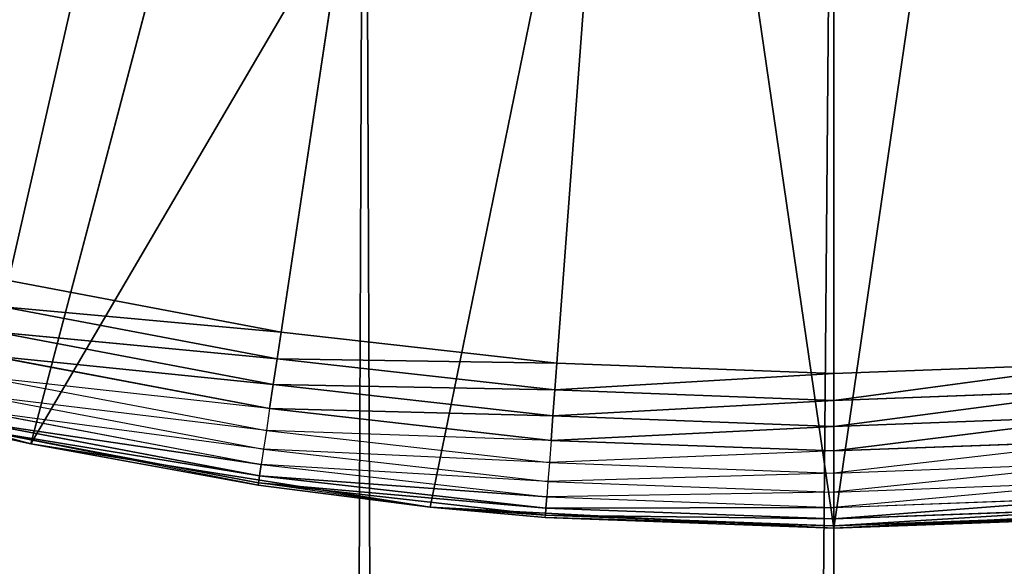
# Model space of a CAD drawing. Extents: x 0.1 to 17.7, y 0.1 to 17.7.
# Tile 182 of 256: x 1.4914 to 1.6188, y 15.6772 to 15.7479. Entities that reach past the tile are written whole.
import ezdxf

# ---------------------------------------------------------------- set-up
doc = ezdxf.new("R2010")
doc.units = 0
doc.header["$LTSCALE"] = 2.54
doc.layers.get('0').update_dxf_attribs({"color": 13, "linetype": 'CONTINUOUS'})

# ---------------------------------------------------------------- blocks, each defined once
blk = doc.blocks.new('KOSZ_NA__MIECI_Z_POKRYWK__')
at = {"color": 0}
for p, q in [((1.48995, 15.71416, 10.3), (1.59676, 16.18213, 10.3)), ((1.48995, 15.71416, 10.3), (1.59676, 16.18213, 10.3)), ((1.52522, 15.70749, 10.3), (1.59676, 16.18213, 10.3)), ((1.52522, 15.70749, 10.3), (1.59676, 16.18213, 10.3)), ((1.59676, 16.18213, 10.3), (1.56089, 15.70347, 10.3)), ((1.59676, 16.18213, 10.3), (1.56089, 15.70347, 10.3)), ((1.59676, 15.70213, 10.3), (1.59676, 16.18213, 10.3)), ((1.59676, 15.70213, 10.3), (1.59676, 16.18213, 10.3)), ((1.53599, 15.83745, 10.6), (1.47706, 2.01102, 10.6)), ((1.53599, 15.83745, 10.6), (1.47706, 2.01102, 10.6)), ((1.49281, 15.69306, 10.5), (1.53118, 15.83833, 10.5)), ((1.49281, 15.69306, 10.5), (1.53118, 15.83833, 10.5)), ((1.59676, 2.03213, 10.5), (1.53599, 15.83745, 10.5)), ((1.59676, 2.03213, 10.5), (1.53599, 15.83745, 10.5)), ((1.59676, 15.83213, 10.6), (1.47706, 2.01102, 10.6)), ((1.59676, 15.83213, 10.6), (1.47706, 2.01102, 10.6)), ((1.49281, 15.69306, 10.5), (1.57479, 15.83282, 10.5)), ((1.49281, 15.69306, 10.5), (1.57479, 15.83282, 10.5)), ((1.5445, 15.68487, 10.5), (1.57479, 15.83282, 10.5)), ((1.5445, 15.68487, 10.5), (1.57479, 15.83282, 10.5)), ((1.57479, 15.83282, 10.5), (1.59676, 15.68213, 10.5)), ((1.57479, 15.83282, 10.5), (1.59676, 15.68213, 10.5)), ((1.59676, 15.68213, 10.5), (1.61874, 15.83282, 10.5)), ((1.59676, 15.68213, 10.5), (1.61874, 15.83282, 10.5)), ((1.59676, 15.83213, 10.5), (1.59676, 2.03213, 10.5)), ((1.59676, 15.83213, 10.5), (1.59676, 2.03213, 10.5)), ((1.52522, 15.70749, 10.3), (1.48995, 15.71416, 10.3)), ((1.52522, 15.70749, 10.3), (1.48995, 15.71416, 10.3)), ((1.48918, 15.71078, 10.3003), (1.52471, 15.70406, 10.3003)), ((1.52522, 15.70749, 10.3), (1.48918, 15.71078, 10.3003)), ((1.52522, 15.70749, 10.3), (1.48918, 15.71078, 10.3003)), ((1.48918, 15.71078, 10.3003), (1.52471, 15.70406, 10.3003)), ((1.48843, 15.7075, 10.30121), (1.5242, 15.70073, 10.30121)), ((1.52471, 15.70406, 10.3003), (1.48843, 15.7075, 10.30121)), ((1.52471, 15.70406, 10.3003), (1.48843, 15.7075, 10.30121)), ((1.48843, 15.7075, 10.30121), (1.5242, 15.70073, 10.30121)), ((1.52522, 15.70749, 10.3), (1.52471, 15.70406, 10.3003)), ((1.52522, 15.70749, 10.3), (1.52471, 15.70406, 10.3003)), ((1.56089, 15.70347, 10.3), (1.52522, 15.70749, 10.3)), ((1.56089, 15.70347, 10.3), (1.52522, 15.70749, 10.3)), ((1.49281, 15.69306, 10.5), (1.44226, 15.7066, 10.5)), ((1.49281, 15.69306, 10.5), (1.44226, 15.7066, 10.5)), ((1.5242, 15.70073, 10.30121), (1.48773, 15.70442, 10.30268)), ((1.5242, 15.70073, 10.30121), (1.48773, 15.70442, 10.30268)), ((1.48773, 15.70442, 10.30268), (1.52373, 15.6976, 10.30268)), ((1.52471, 15.70406, 10.3003), (1.5242, 15.70073, 10.30121)), ((1.52471, 15.70406, 10.3003), (1.5242, 15.70073, 10.30121)), ((1.52471, 15.70406, 10.3003), (1.56063, 15.70001, 10.3003)), ((1.56089, 15.70347, 10.3), (1.52471, 15.70406, 10.3003)), ((1.56089, 15.70347, 10.3), (1.52471, 15.70406, 10.3003)), ((1.52471, 15.70406, 10.3003), (1.56063, 15.70001, 10.3003)), ((1.56089, 15.70347, 10.3), (1.56063, 15.70001, 10.3003)), ((1.56089, 15.70347, 10.3), (1.56063, 15.70001, 10.3003)), ((1.59676, 15.70213, 10.3), (1.56089, 15.70347, 10.3)), ((1.59676, 15.70213, 10.3), (1.56089, 15.70347, 10.3)), ((1.63264, 15.70347, 10.3), (1.59676, 15.70213, 10.3)), ((1.63264, 15.70347, 10.3), (1.59676, 15.70213, 10.3)), ((1.63264, 15.70347, 10.3), (1.59676, 15.69866, 10.3003)), ((1.63264, 15.70347, 10.3), (1.59676, 15.69866, 10.3003)), ((1.59676, 15.70213, 10.3), (1.56063, 15.70001, 10.3003)), ((1.59676, 15.70213, 10.3), (1.56063, 15.70001, 10.3003)), ((1.59676, 15.70213, 10.3), (1.59676, 15.69866, 10.3003)), ((1.59676, 15.70213, 10.3), (1.59676, 15.69866, 10.3003)), ((1.48709, 15.70163, 10.30468), (1.52331, 15.69478, 10.30468)), ((1.52373, 15.6976, 10.30268), (1.48709, 15.70163, 10.30468)), ((1.5242, 15.70073, 10.30121), (1.52373, 15.6976, 10.30268)), ((1.5242, 15.70073, 10.30121), (1.52373, 15.6976, 10.30268)), ((1.5242, 15.70073, 10.30121), (1.56038, 15.69665, 10.30121)), ((1.56063, 15.70001, 10.3003), (1.5242, 15.70073, 10.30121)), ((1.56063, 15.70001, 10.3003), (1.5242, 15.70073, 10.30121)), ((1.5242, 15.70073, 10.30121), (1.56038, 15.69665, 10.30121)), ((1.56063, 15.70001, 10.3003), (1.56038, 15.69665, 10.30121)), ((1.56063, 15.70001, 10.3003), (1.56038, 15.69665, 10.30121)), ((1.56063, 15.70001, 10.3003), (1.59676, 15.69866, 10.3003)), ((1.56063, 15.70001, 10.3003), (1.59676, 15.69866, 10.3003)), ((1.59676, 15.69866, 10.3003), (1.63289, 15.70001, 10.3003)), ((1.63289, 15.70001, 10.3003), (1.59676, 15.69529, 10.30121)), ((1.63289, 15.70001, 10.3003), (1.59676, 15.69529, 10.30121)), ((1.59676, 15.69866, 10.3003), (1.63289, 15.70001, 10.3003)), ((1.48655, 15.69923, 10.30714), (1.52294, 15.69234, 10.30714)), ((1.52331, 15.69478, 10.30468), (1.48655, 15.69923, 10.30714)), ((1.59676, 15.69866, 10.3003), (1.56038, 15.69665, 10.30121)), ((1.59676, 15.69866, 10.3003), (1.56038, 15.69665, 10.30121)), ((1.59676, 15.69866, 10.3003), (1.59676, 15.69529, 10.30121)), ((1.59676, 15.69866, 10.3003), (1.59676, 15.69529, 10.30121)), ((1.52294, 15.69234, 10.30714), (1.4861, 15.69728, 10.31)), ((1.4861, 15.69728, 10.31), (1.52264, 15.69036, 10.31)), ((1.52373, 15.6976, 10.30268), (1.52331, 15.69478, 10.30468)), ((1.56038, 15.69665, 10.30121), (1.52373, 15.6976, 10.30268)), ((1.56038, 15.69665, 10.30121), (1.52373, 15.6976, 10.30268)), ((1.52373, 15.6976, 10.30268), (1.56015, 15.6935, 10.30268)), ((1.48577, 15.69584, 10.31316), (1.52242, 15.68891, 10.31316)), ((1.52264, 15.69036, 10.31), (1.48577, 15.69584, 10.31316)), ((1.52264, 15.69036, 10.31), (1.48577, 15.69584, 10.31316)), ((1.48577, 15.69584, 10.31316), (1.52242, 15.68891, 10.31316)), ((1.56038, 15.69665, 10.30121), (1.56015, 15.6935, 10.30268)), ((1.56038, 15.69665, 10.30121), (1.56015, 15.6935, 10.30268)), ((1.56038, 15.69665, 10.30121), (1.59676, 15.69529, 10.30121)), ((1.56038, 15.69665, 10.30121), (1.59676, 15.69529, 10.30121)), ((1.59676, 15.69529, 10.30121), (1.63315, 15.69665, 10.30121)), ((1.63315, 15.69665, 10.30121), (1.59676, 15.69213, 10.30268)), ((1.63315, 15.69665, 10.30121), (1.59676, 15.69213, 10.30268)), ((1.59676, 15.69529, 10.30121), (1.63315, 15.69665, 10.30121)), ((1.4855, 15.69467, 10.32), (1.49281, 15.69306, 10.5)), ((1.4855, 15.69467, 10.32), (1.49281, 15.69306, 10.32)), ((1.4855, 15.69467, 10.32), (1.49281, 15.69306, 10.5)), ((1.49281, 15.69306, 10.32), (1.48557, 15.69496, 10.31653)), ((1.52224, 15.68772, 10.32), (1.48557, 15.69496, 10.31653)), ((1.48557, 15.69496, 10.31653), (1.52229, 15.68802, 10.31653)), ((1.52242, 15.68891, 10.31316), (1.48557, 15.69496, 10.31653)), ((1.52242, 15.68891, 10.31316), (1.48557, 15.69496, 10.31653)), ((1.48557, 15.69496, 10.31653), (1.52229, 15.68802, 10.31653)), ((1.52331, 15.69478, 10.30468), (1.52294, 15.69234, 10.30714)), ((1.52331, 15.69478, 10.30468), (1.55993, 15.69065, 10.30468)), ((1.56015, 15.6935, 10.30268), (1.52331, 15.69478, 10.30468)), ((1.59676, 15.69529, 10.30121), (1.56015, 15.6935, 10.30268)), ((1.59676, 15.69529, 10.30121), (1.56015, 15.6935, 10.30268)), ((1.59676, 15.69529, 10.30121), (1.59676, 15.69213, 10.30268)), ((1.59676, 15.69529, 10.30121), (1.59676, 15.69213, 10.30268)), ((1.56015, 15.6935, 10.30268), (1.55993, 15.69065, 10.30468)), ((1.56015, 15.6935, 10.30268), (1.59676, 15.69213, 10.30268)), ((1.63338, 15.6935, 10.30268), (1.59676, 15.68927, 10.30468)), ((1.59676, 15.69213, 10.30268), (1.63338, 15.6935, 10.30268)), ((1.49281, 15.69306, 10.32), (1.49281, 15.69306, 10.5)), ((1.49281, 15.69306, 10.32), (1.49281, 15.69306, 10.5)), ((1.49281, 15.69306, 10.32), (1.52224, 15.68772, 10.32)), ((1.52224, 15.68772, 10.32), (1.49281, 15.69306, 10.5)), ((1.52224, 15.68772, 10.32), (1.49281, 15.69306, 10.5)), ((1.5445, 15.68487, 10.5), (1.49281, 15.69306, 10.5)), ((1.5445, 15.68487, 10.5), (1.49281, 15.69306, 10.5)), ((1.52294, 15.69234, 10.30714), (1.52264, 15.69036, 10.31)), ((1.52294, 15.69234, 10.30714), (1.55975, 15.68819, 10.30714)), ((1.55993, 15.69065, 10.30468), (1.52294, 15.69234, 10.30714)), ((1.59676, 15.69213, 10.30268), (1.55993, 15.69065, 10.30468)), ((1.59676, 15.69213, 10.30268), (1.59676, 15.68927, 10.30468)), ((1.55993, 15.69065, 10.30468), (1.55975, 15.68819, 10.30714)), ((1.55993, 15.69065, 10.30468), (1.59676, 15.68927, 10.30468)), ((1.59676, 15.68927, 10.30468), (1.6336, 15.69065, 10.30468)), ((1.6336, 15.69065, 10.30468), (1.59676, 15.68681, 10.30714)), ((1.52264, 15.69036, 10.31), (1.52242, 15.68891, 10.31316)), ((1.52264, 15.69036, 10.31), (1.52242, 15.68891, 10.31316)), ((1.55975, 15.68819, 10.30714), (1.52264, 15.69036, 10.31)), ((1.52264, 15.69036, 10.31), (1.5596, 15.6862, 10.31)), ((1.52224, 15.68772, 10.32), (1.52229, 15.68802, 10.31653)), ((1.52242, 15.68891, 10.31316), (1.52229, 15.68802, 10.31653)), ((1.52242, 15.68891, 10.31316), (1.52229, 15.68802, 10.31653)), ((1.5445, 15.68487, 10.32), (1.52229, 15.68802, 10.31653)), ((1.52229, 15.68802, 10.31653), (1.55942, 15.68383, 10.31653)), ((1.55949, 15.68473, 10.31316), (1.52229, 15.68802, 10.31653)), ((1.55949, 15.68473, 10.31316), (1.52229, 15.68802, 10.31653)), ((1.52229, 15.68802, 10.31653), (1.55942, 15.68383, 10.31653)), ((1.52242, 15.68891, 10.31316), (1.55949, 15.68473, 10.31316)), ((1.5596, 15.6862, 10.31), (1.52242, 15.68891, 10.31316)), ((1.5596, 15.6862, 10.31), (1.52242, 15.68891, 10.31316)), ((1.52242, 15.68891, 10.31316), (1.55949, 15.68473, 10.31316)), ((1.55975, 15.68819, 10.30714), (1.5596, 15.6862, 10.31)), ((1.59676, 15.68927, 10.30468), (1.55975, 15.68819, 10.30714)), ((1.55975, 15.68819, 10.30714), (1.59676, 15.68681, 10.30714)), ((1.59676, 15.68927, 10.30468), (1.59676, 15.68681, 10.30714)), ((1.59676, 15.68681, 10.30714), (1.63378, 15.68819, 10.30714)), ((1.63378, 15.68819, 10.30714), (1.59676, 15.68481, 10.31)), ((1.52224, 15.68772, 10.32), (1.5445, 15.68487, 10.5)), ((1.52224, 15.68772, 10.32), (1.5445, 15.68487, 10.32)), ((1.52224, 15.68772, 10.32), (1.5445, 15.68487, 10.5)), ((1.59676, 15.68681, 10.30714), (1.5596, 15.6862, 10.31)), ((1.59676, 15.68681, 10.30714), (1.59676, 15.68481, 10.31)), ((1.5596, 15.6862, 10.31), (1.55949, 15.68473, 10.31316)), ((1.5596, 15.6862, 10.31), (1.55949, 15.68473, 10.31316)), ((1.5596, 15.6862, 10.31), (1.59676, 15.68481, 10.31)), ((1.59676, 15.68481, 10.31), (1.63393, 15.6862, 10.31)), ((1.63393, 15.6862, 10.31), (1.59676, 15.68334, 10.31316)), ((1.63393, 15.6862, 10.31), (1.59676, 15.68334, 10.31316)), ((1.5445, 15.68487, 10.32), (1.5445, 15.68487, 10.5)), ((1.5445, 15.68487, 10.32), (1.5445, 15.68487, 10.5)), ((1.5445, 15.68487, 10.32), (1.5594, 15.68353, 10.32)), ((1.5594, 15.68353, 10.32), (1.5445, 15.68487, 10.5)), ((1.5594, 15.68353, 10.32), (1.5445, 15.68487, 10.5)), ((1.59676, 15.68213, 10.5), (1.5445, 15.68487, 10.5)), ((1.59676, 15.68213, 10.5), (1.5445, 15.68487, 10.5)), ((1.5445, 15.68487, 10.32), (1.55942, 15.68383, 10.31653)), ((1.55949, 15.68473, 10.31316), (1.55942, 15.68383, 10.31653)), ((1.55949, 15.68473, 10.31316), (1.55942, 15.68383, 10.31653)), ((1.59676, 15.68481, 10.31), (1.55949, 15.68473, 10.31316)), ((1.59676, 15.68481, 10.31), (1.55949, 15.68473, 10.31316)), ((1.55949, 15.68473, 10.31316), (1.59676, 15.68334, 10.31316)), ((1.55949, 15.68473, 10.31316), (1.59676, 15.68334, 10.31316)), ((1.64903, 15.68487, 10.5), (1.59676, 15.68213, 10.5)), ((1.64903, 15.68487, 10.5), (1.59676, 15.68213, 10.5)), ((1.59676, 15.68481, 10.31), (1.59676, 15.68334, 10.31316)), ((1.59676, 15.68481, 10.31), (1.59676, 15.68334, 10.31316)), ((1.59676, 15.68334, 10.31316), (1.63404, 15.68473, 10.31316)), ((1.63404, 15.68473, 10.31316), (1.59676, 15.68243, 10.31653)), ((1.63404, 15.68473, 10.31316), (1.59676, 15.68243, 10.31653)), ((1.59676, 15.68334, 10.31316), (1.63404, 15.68473, 10.31316)), ((1.5594, 15.68353, 10.32), (1.55942, 15.68383, 10.31653)), ((1.5594, 15.68353, 10.32), (1.59676, 15.68213, 10.5)), ((1.5594, 15.68353, 10.32), (1.59676, 15.68213, 10.32)), ((1.5594, 15.68353, 10.32), (1.59676, 15.68213, 10.5)), ((1.5594, 15.68353, 10.32), (1.59676, 15.68213, 10.32)), ((1.5594, 15.68353, 10.32), (1.59676, 15.68243, 10.31653)), ((1.5594, 15.68353, 10.32), (1.59676, 15.68243, 10.31653)), ((1.55942, 15.68383, 10.31653), (1.59676, 15.68243, 10.31653)), ((1.59676, 15.68334, 10.31316), (1.55942, 15.68383, 10.31653)), ((1.59676, 15.68334, 10.31316), (1.55942, 15.68383, 10.31653)), ((1.55942, 15.68383, 10.31653), (1.59676, 15.68243, 10.31653)), ((1.59676, 15.68213, 10.32), (1.63411, 15.68383, 10.31653)), ((1.59676, 15.68213, 10.32), (1.63411, 15.68383, 10.31653)), ((1.59676, 15.68243, 10.31653), (1.63411, 15.68383, 10.31653)), ((1.59676, 15.68243, 10.31653), (1.63411, 15.68383, 10.31653)), ((1.59676, 15.68213, 10.32), (1.63413, 15.68353, 10.32)), ((1.63413, 15.68353, 10.32), (1.59676, 15.68213, 10.5)), ((1.63413, 15.68353, 10.32), (1.59676, 15.68213, 10.5)), ((1.59676, 15.68213, 10.32), (1.63413, 15.68353, 10.32)), ((1.59676, 15.68334, 10.31316), (1.59676, 15.68243, 10.31653)), ((1.59676, 15.68334, 10.31316), (1.59676, 15.68243, 10.31653)), ((1.59676, 15.68213, 10.32), (1.59676, 15.68243, 10.31653)), ((1.59676, 15.68213, 10.32), (1.59676, 15.68243, 10.31653)), ((1.59676, 15.68213, 10.32), (1.59676, 15.68213, 10.5)), ((1.59676, 15.68213, 10.32), (1.59676, 15.68213, 10.5))]:
    blk.add_line(p, q, dxfattribs=at)
mesh = blk.add_polyface(dxfattribs=at)
corners = [(8.50284, 8.81267, 31.6), (8.49676, 8.88213, 31.6), (0.29676, 17.48213, 31.6)]
mesh.append_faces([[corners[k] for k in face] for face in [(0, 1, 2)]], dxfattribs={"color": 0})
mesh = blk.add_polyface(dxfattribs=at)
corners = [(8.50284, 8.81267, 31.6), (0.29676, 17.48213, 31.6), (0.29676, 0.28213, 31.6)]
mesh.append_faces([[corners[k] for k in face] for face in [(0, 1, 2)]], dxfattribs={"color": 0})
mesh = blk.add_polyface(dxfattribs=at)
corners = [(8.50284, 8.95159, 31.6), (0.29676, 17.48213, 31.6), (8.49676, 8.88213, 31.6)]
mesh.append_faces([[corners[k] for k in face] for face in [(0, 1, 2)]], dxfattribs={"color": 0})
mesh = blk.add_polyface(dxfattribs=at)
corners = [(8.52089, 9.01894, 31.6), (0.29676, 17.48213, 31.6), (8.50284, 8.95159, 31.6)]
mesh.append_faces([[corners[k] for k in face] for face in [(0, 1, 2)]], dxfattribs={"color": 0})
mesh = blk.add_polyface(dxfattribs=at)
corners = [(8.55035, 9.08213, 31.6), (0.29676, 17.48213, 31.6), (8.52089, 9.01894, 31.6)]
mesh.append_faces([[corners[k] for k in face] for face in [(0, 1, 2)]], dxfattribs={"color": 0})
mesh = blk.add_polyface(dxfattribs=at)
corners = [(8.59035, 9.13924, 31.6), (0.29676, 17.48213, 31.6), (8.55035, 9.08213, 31.6)]
mesh.append_faces([[corners[k] for k in face] for face in [(0, 1, 2)]], dxfattribs={"color": 0})
mesh = blk.add_polyface(dxfattribs=at)
corners = [(8.63965, 9.18855, 31.6), (0.29676, 17.48213, 31.6), (8.59035, 9.13924, 31.6)]
mesh.append_faces([[corners[k] for k in face] for face in [(0, 1, 2)]], dxfattribs={"color": 0})
mesh = blk.add_polyface(dxfattribs=at)
corners = [(8.69676, 9.22854, 31.6), (0.29676, 17.48213, 31.6), (8.63965, 9.18855, 31.6)]
mesh.append_faces([[corners[k] for k in face] for face in [(0, 1, 2)]], dxfattribs={"color": 0})
mesh = blk.add_polyface(dxfattribs=at)
corners = [(8.75996, 9.25801, 31.6), (0.29676, 17.48213, 31.6), (8.69676, 9.22854, 31.6)]
mesh.append_faces([[corners[k] for k in face] for face in [(0, 1, 2)]], dxfattribs={"color": 0})
mesh = blk.add_polyface(dxfattribs=at)
corners = [(8.82731, 9.27605, 31.6), (0.29676, 17.48213, 31.6), (8.75996, 9.25801, 31.6)]
mesh.append_faces([[corners[k] for k in face] for face in [(0, 1, 2)]], dxfattribs={"color": 0})
mesh = blk.add_polyface(dxfattribs=at)
corners = [(17.49677, 17.48213, 31.6), (0.29676, 17.48213, 31.6), (8.82731, 9.27605, 31.6)]
mesh.append_faces([[corners[k] for k in face] for face in [(0, 1, 2)]], dxfattribs={"color": 0})
mesh = blk.add_polyface(dxfattribs=at)
corners = [(17.49677, 0.28213, 31.5), (0.29676, 0.28213, 31.5), (0.29676, 17.48213, 31.5)]
mesh.append_faces([[corners[k] for k in face] for face in [(0, 1, 2)]], dxfattribs={"color": 0})
mesh = blk.add_polyface(dxfattribs=at)
corners = [(17.49677, 0.28213, 31.5), (0.29676, 17.48213, 31.5), (17.49677, 17.48213, 31.5)]
mesh.append_faces([[corners[k] for k in face] for face in [(0, 1, 2)]], dxfattribs={"color": 0})
mesh = blk.add_polyface(dxfattribs=at)
corners = [(1.59676, 16.18213, 10.3), (1.4214, 15.73531, 10.3), (1.3885, 15.74967, 10.3)]
mesh.append_faces([[corners[k] for k in face] for face in [(0, 1, 2)]], dxfattribs={"color": 0})
mesh = blk.add_polyface(dxfattribs=at)
corners = [(1.59676, 16.18213, 10.3), (1.45528, 15.72346, 10.3), (1.4214, 15.73531, 10.3)]
mesh.append_faces([[corners[k] for k in face] for face in [(0, 1, 2)]], dxfattribs={"color": 0})
mesh = blk.add_polyface(dxfattribs=at)
corners = [(1.59676, 16.18213, 10.3), (1.48995, 15.71416, 10.3), (1.45528, 15.72346, 10.3)]
mesh.append_faces([[corners[k] for k in face] for face in [(0, 1, 2)]], dxfattribs={"color": 0})
mesh = blk.add_polyface(dxfattribs=at)
corners = [(1.59676, 16.18213, 10.3), (1.52522, 15.70749, 10.3), (1.48995, 15.71416, 10.3)]
mesh.append_faces([[corners[k] for k in face] for face in [(0, 1, 2)]], dxfattribs={"color": 0})
mesh = blk.add_polyface(dxfattribs=at)
corners = [(1.59676, 16.18213, 10.3), (1.56089, 15.70347, 10.3), (1.52522, 15.70749, 10.3)]
mesh.append_faces([[corners[k] for k in face] for face in [(0, 1, 2)]], dxfattribs={"color": 0})
mesh = blk.add_polyface(dxfattribs=at)
corners = [(1.59676, 15.70213, 10.3), (1.56089, 15.70347, 10.3), (1.59676, 16.18213, 10.3)]
mesh.append_faces([[corners[k] for k in face] for face in [(0, 1, 2)]], dxfattribs={"color": 0})
mesh = blk.add_polyface(dxfattribs=at)
corners = [(1.66831, 15.70749, 10.3), (1.63264, 15.70347, 10.3), (1.59676, 16.18213, 10.3)]
mesh.append_faces([[corners[k] for k in face] for face in [(0, 1, 2)]], dxfattribs={"color": 0})
mesh = blk.add_polyface(dxfattribs=at)
corners = [(1.63264, 15.70347, 10.3), (1.59676, 15.70213, 10.3), (1.59676, 16.18213, 10.3)]
mesh.append_faces([[corners[k] for k in face] for face in [(0, 1, 2)]], dxfattribs={"color": 0})
mesh = blk.add_polyface(dxfattribs=at)
corners = [(1.77213, 15.73531, 10.3), (1.73825, 15.72346, 10.3), (1.59676, 16.18213, 10.3)]
mesh.append_faces([[corners[k] for k in face] for face in [(0, 1, 2)]], dxfattribs={"color": 0})
mesh = blk.add_polyface(dxfattribs=at)
corners = [(1.73825, 15.72346, 10.3), (1.70357, 15.71416, 10.3), (1.59676, 16.18213, 10.3)]
mesh.append_faces([[corners[k] for k in face] for face in [(0, 1, 2)]], dxfattribs={"color": 0})
mesh = blk.add_polyface(dxfattribs=at)
corners = [(1.70357, 15.71416, 10.3), (1.66831, 15.70749, 10.3), (1.59676, 16.18213, 10.3)]
mesh.append_faces([[corners[k] for k in face] for face in [(0, 1, 2)]], dxfattribs={"color": 0})
mesh = blk.add_polyface(dxfattribs=at)
corners = [(1.80503, 15.74967, 10.3), (1.77213, 15.73531, 10.3), (1.59676, 16.18213, 10.3)]
mesh.append_faces([[corners[k] for k in face] for face in [(0, 1, 2)]], dxfattribs={"color": 0})
mesh = blk.add_polyface(dxfattribs=at)
corners = [(1.92566, 16.06242, 10.6), (1.47706, 2.01102, 10.6), (1.53599, 2.02681, 10.6)]
mesh.append_faces([[corners[k] for k in face] for face in [(0, 1, 2)]], dxfattribs={"color": 0})
mesh = blk.add_polyface(dxfattribs=at)
corners = [(1.92566, 16.06242, 10.6), (1.89987, 16.00713, 10.6), (1.47706, 2.01102, 10.6)]
mesh.append_faces([[corners[k] for k in face] for face in [(0, 1, 2)]], dxfattribs={"color": 0})
mesh = blk.add_polyface(dxfattribs=at)
corners = [(1.92566, 16.06242, 10.6), (1.53599, 2.02681, 10.6), (1.59676, 2.03213, 10.6)]
mesh.append_faces([[corners[k] for k in face] for face in [(0, 1, 2)]], dxfattribs={"color": 0})
mesh = blk.add_polyface(dxfattribs=at)
corners = [(15.76787, 1.80184, 10.6), (1.92566, 16.06242, 10.6), (1.59676, 2.03213, 10.6)]
mesh.append_faces([[corners[k] for k in face] for face in [(0, 1, 2)]], dxfattribs={"color": 0})
mesh = blk.add_polyface(dxfattribs=at)
corners = [(1.89987, 16.00713, 10.6), (1.86488, 15.95715, 10.6), (1.47706, 2.01102, 10.6)]
mesh.append_faces([[corners[k] for k in face] for face in [(0, 1, 2)]], dxfattribs={"color": 0})
mesh = blk.add_polyface(dxfattribs=at)
corners = [(1.86488, 15.95715, 10.6), (1.82174, 15.91402, 10.6), (1.47706, 2.01102, 10.6)]
mesh.append_faces([[corners[k] for k in face] for face in [(0, 1, 2)]], dxfattribs={"color": 0})
mesh = blk.add_polyface(dxfattribs=at)
corners = [(1.82174, 15.91402, 10.6), (1.77176, 15.87902, 10.6), (1.47706, 2.01102, 10.6)]
mesh.append_faces([[corners[k] for k in face] for face in [(0, 1, 2)]], dxfattribs={"color": 0})
mesh = blk.add_polyface(dxfattribs=at)
corners = [(1.77176, 15.87902, 10.6), (1.71647, 15.85324, 10.6), (1.47706, 2.01102, 10.6)]
mesh.append_faces([[corners[k] for k in face] for face in [(0, 1, 2)]], dxfattribs={"color": 0})
mesh = blk.add_polyface(dxfattribs=at)
corners = [(1.59676, 2.03213, 10.5), (1.47706, 15.85324, 10.5), (1.53599, 15.83745, 10.5)]
mesh.append_faces([[corners[k] for k in face] for face in [(0, 1, 2)]], dxfattribs={"color": 0})
mesh = blk.add_polyface(dxfattribs=at)
corners = [(1.59676, 2.03213, 10.5), (1.53599, 2.02681, 10.5), (1.47706, 15.85324, 10.5)]
mesh.append_faces([[corners[k] for k in face] for face in [(0, 1, 2)]], dxfattribs={"color": 0})
mesh = blk.add_polyface(dxfattribs=at)
corners = [(1.53599, 2.02681, 10.5), (1.47706, 2.01102, 10.5), (1.47706, 15.85324, 10.5)]
mesh.append_faces([[corners[k] for k in face] for face in [(0, 1, 2)]], dxfattribs={"color": 0})
mesh = blk.add_polyface(dxfattribs=at)
corners = [(1.71647, 15.85324, 10.6), (1.65754, 15.83745, 10.6), (1.47706, 2.01102, 10.6)]
mesh.append_faces([[corners[k] for k in face] for face in [(0, 1, 2)]], dxfattribs={"color": 0})
mesh = blk.add_polyface(dxfattribs=at)
corners = [(1.53599, 15.83745, 10.6), (1.47706, 15.85324, 10.6), (1.47706, 2.01102, 10.6)]
mesh.append_faces([[corners[k] for k in face] for face in [(0, 1, 2)]], dxfattribs={"color": 0})
mesh = blk.add_polyface(dxfattribs=at)
corners = [(1.71647, 15.85324, 10.5), (1.59676, 2.03213, 10.5), (1.65754, 15.83745, 10.5)]
mesh.append_faces([[corners[k] for k in face] for face in [(0, 1, 2)]], dxfattribs={"color": 0})
mesh = blk.add_polyface(dxfattribs=at)
corners = [(15.82865, 1.90711, 10.5), (1.59676, 2.03213, 10.5), (1.71647, 15.85324, 10.5)]
mesh.append_faces([[corners[k] for k in face] for face in [(0, 1, 2)]], dxfattribs={"color": 0})
mesh = blk.add_polyface(dxfattribs=at)
corners = [(1.53118, 15.83833, 10.5), (1.48861, 15.84926, 10.5), (1.44226, 15.7066, 10.5)]
mesh.append_faces([[corners[k] for k in face] for face in [(0, 1, 2)]], dxfattribs={"color": 0})
mesh = blk.add_polyface(dxfattribs=at)
corners = [(1.53118, 15.83833, 10.5), (1.44226, 15.7066, 10.5), (1.49281, 15.69306, 10.5)]
mesh.append_faces([[corners[k] for k in face] for face in [(0, 1, 2)]], dxfattribs={"color": 0})
mesh = blk.add_polyface(dxfattribs=at)
corners = [(1.65754, 15.83745, 10.6), (1.59676, 15.83213, 10.6), (1.47706, 2.01102, 10.6)]
mesh.append_faces([[corners[k] for k in face] for face in [(0, 1, 2)]], dxfattribs={"color": 0})
mesh = blk.add_polyface(dxfattribs=at)
corners = [(1.59676, 15.83213, 10.6), (1.53599, 15.83745, 10.6), (1.47706, 2.01102, 10.6)]
mesh.append_faces([[corners[k] for k in face] for face in [(0, 1, 2)]], dxfattribs={"color": 0})
mesh = blk.add_polyface(dxfattribs=at)
corners = [(1.57479, 15.83282, 10.5), (1.53118, 15.83833, 10.5), (1.49281, 15.69306, 10.5)]
mesh.append_faces([[corners[k] for k in face] for face in [(0, 1, 2)]], dxfattribs={"color": 0})
mesh = blk.add_polyface(dxfattribs=at)
corners = [(1.59676, 2.03213, 10.5), (1.53599, 15.83745, 10.5), (1.59676, 15.83213, 10.5)]
mesh.append_faces([[corners[k] for k in face] for face in [(0, 1, 2)]], dxfattribs={"color": 0})
mesh = blk.add_polyface(dxfattribs=at)
corners = [(1.65754, 15.83745, 10.5), (1.59676, 2.03213, 10.5), (1.59676, 15.83213, 10.5)]
mesh.append_faces([[corners[k] for k in face] for face in [(0, 1, 2)]], dxfattribs={"color": 0})
mesh = blk.add_polyface(dxfattribs=at)
corners = [(1.66235, 15.83833, 10.5), (1.61874, 15.83282, 10.5), (1.64903, 15.68487, 10.5)]
mesh.append_faces([[corners[k] for k in face] for face in [(0, 1, 2)]], dxfattribs={"color": 0})
mesh = blk.add_polyface(dxfattribs=at)
corners = [(1.57479, 15.83282, 10.5), (1.49281, 15.69306, 10.5), (1.5445, 15.68487, 10.5)]
mesh.append_faces([[corners[k] for k in face] for face in [(0, 1, 2)]], dxfattribs={"color": 0})
mesh = blk.add_polyface(dxfattribs=at)
corners = [(1.59676, 15.68213, 10.5), (1.57479, 15.83282, 10.5), (1.5445, 15.68487, 10.5)]
mesh.append_faces([[corners[k] for k in face] for face in [(0, 1, 2)]], dxfattribs={"color": 0})
mesh = blk.add_polyface(dxfattribs=at)
corners = [(1.61874, 15.83282, 10.5), (1.57479, 15.83282, 10.5), (1.59676, 15.68213, 10.5)]
mesh.append_faces([[corners[k] for k in face] for face in [(0, 1, 2)]], dxfattribs={"color": 0})
mesh = blk.add_polyface(dxfattribs=at)
corners = [(1.64903, 15.68487, 10.5), (1.61874, 15.83282, 10.5), (1.59676, 15.68213, 10.5)]
mesh.append_faces([[corners[k] for k in face] for face in [(0, 1, 2)]], dxfattribs={"color": 0})
mesh = blk.add_polyface(dxfattribs=at)
corners = [(1.52522, 15.70749, 10.3), (1.48918, 15.71078, 10.3003), (1.48995, 15.71416, 10.3)]
mesh.append_faces([[corners[k] for k in face] for face in [(0, 1, 2)]], dxfattribs={"color": 0})
mesh = blk.add_polyface(dxfattribs=at)
corners = [(1.52471, 15.70406, 10.3003), (1.48843, 15.7075, 10.30121), (1.48918, 15.71078, 10.3003)]
mesh.append_faces([[corners[k] for k in face] for face in [(0, 1, 2)]], dxfattribs={"color": 0})
mesh = blk.add_polyface(dxfattribs=at)
corners = [(1.52522, 15.70749, 10.3), (1.52471, 15.70406, 10.3003), (1.48918, 15.71078, 10.3003)]
mesh.append_faces([[corners[k] for k in face] for face in [(0, 1, 2)]], dxfattribs={"color": 0})
mesh = blk.add_polyface(dxfattribs=at)
corners = [(1.5242, 15.70073, 10.30121), (1.48773, 15.70442, 10.30268), (1.48843, 15.7075, 10.30121)]
mesh.append_faces([[corners[k] for k in face] for face in [(0, 1, 2)]], dxfattribs={"color": 0})
mesh = blk.add_polyface(dxfattribs=at)
corners = [(1.52471, 15.70406, 10.3003), (1.5242, 15.70073, 10.30121), (1.48843, 15.7075, 10.30121)]
mesh.append_faces([[corners[k] for k in face] for face in [(0, 1, 2)]], dxfattribs={"color": 0})
mesh = blk.add_polyface(dxfattribs=at)
corners = [(1.56089, 15.70347, 10.3), (1.52471, 15.70406, 10.3003), (1.52522, 15.70749, 10.3)]
mesh.append_faces([[corners[k] for k in face] for face in [(0, 1, 2)]], dxfattribs={"color": 0})
mesh = blk.add_polyface(dxfattribs=at)
corners = [(1.44226, 15.7066, 10.5), (1.4855, 15.69467, 10.32), (1.49281, 15.69306, 10.5)]
mesh.append_faces([[corners[k] for k in face] for face in [(0, 1, 2)]], dxfattribs={"color": 0})
mesh = blk.add_polyface(dxfattribs=at)
corners = [(1.5242, 15.70073, 10.30121), (1.52373, 15.6976, 10.30268), (1.48773, 15.70442, 10.30268)]
mesh.append_faces([[corners[k] for k in face] for face in [(0, 1, 2)]], dxfattribs={"color": 0})
mesh = blk.add_polyface(dxfattribs=at)
corners = [(1.56063, 15.70001, 10.3003), (1.5242, 15.70073, 10.30121), (1.52471, 15.70406, 10.3003)]
mesh.append_faces([[corners[k] for k in face] for face in [(0, 1, 2)]], dxfattribs={"color": 0})
mesh = blk.add_polyface(dxfattribs=at)
corners = [(1.56089, 15.70347, 10.3), (1.56063, 15.70001, 10.3003), (1.52471, 15.70406, 10.3003)]
mesh.append_faces([[corners[k] for k in face] for face in [(0, 1, 2)]], dxfattribs={"color": 0})
mesh = blk.add_polyface(dxfattribs=at)
corners = [(1.59676, 15.70213, 10.3), (1.56063, 15.70001, 10.3003), (1.56089, 15.70347, 10.3)]
mesh.append_faces([[corners[k] for k in face] for face in [(0, 1, 2)]], dxfattribs={"color": 0})
mesh = blk.add_polyface(dxfattribs=at)
corners = [(1.63264, 15.70347, 10.3), (1.59676, 15.69866, 10.3003), (1.59676, 15.70213, 10.3)]
mesh.append_faces([[corners[k] for k in face] for face in [(0, 1, 2)]], dxfattribs={"color": 0})
mesh = blk.add_polyface(dxfattribs=at)
corners = [(1.63289, 15.70001, 10.3003), (1.59676, 15.69866, 10.3003), (1.63264, 15.70347, 10.3)]
mesh.append_faces([[corners[k] for k in face] for face in [(0, 1, 2)]], dxfattribs={"color": 0})
mesh = blk.add_polyface(dxfattribs=at)
corners = [(1.59676, 15.69866, 10.3003), (1.56063, 15.70001, 10.3003), (1.59676, 15.70213, 10.3)]
mesh.append_faces([[corners[k] for k in face] for face in [(0, 1, 2)]], dxfattribs={"color": 0})
mesh = blk.add_polyface(dxfattribs=at)
corners = [(1.56038, 15.69665, 10.30121), (1.52373, 15.6976, 10.30268), (1.5242, 15.70073, 10.30121)]
mesh.append_faces([[corners[k] for k in face] for face in [(0, 1, 2)]], dxfattribs={"color": 0})
mesh = blk.add_polyface(dxfattribs=at)
corners = [(1.56063, 15.70001, 10.3003), (1.56038, 15.69665, 10.30121), (1.5242, 15.70073, 10.30121)]
mesh.append_faces([[corners[k] for k in face] for face in [(0, 1, 2)]], dxfattribs={"color": 0})
mesh = blk.add_polyface(dxfattribs=at)
corners = [(1.59676, 15.69866, 10.3003), (1.56038, 15.69665, 10.30121), (1.56063, 15.70001, 10.3003)]
mesh.append_faces([[corners[k] for k in face] for face in [(0, 1, 2)]], dxfattribs={"color": 0})
mesh = blk.add_polyface(dxfattribs=at)
corners = [(1.63289, 15.70001, 10.3003), (1.59676, 15.69529, 10.30121), (1.59676, 15.69866, 10.3003)]
mesh.append_faces([[corners[k] for k in face] for face in [(0, 1, 2)]], dxfattribs={"color": 0})
mesh = blk.add_polyface(dxfattribs=at)
corners = [(1.63315, 15.69665, 10.30121), (1.59676, 15.69529, 10.30121), (1.63289, 15.70001, 10.3003)]
mesh.append_faces([[corners[k] for k in face] for face in [(0, 1, 2)]], dxfattribs={"color": 0})
mesh = blk.add_polyface(dxfattribs=at)
corners = [(1.59676, 15.69529, 10.30121), (1.56038, 15.69665, 10.30121), (1.59676, 15.69866, 10.3003)]
mesh.append_faces([[corners[k] for k in face] for face in [(0, 1, 2)]], dxfattribs={"color": 0})
mesh = blk.add_polyface(dxfattribs=at)
corners = [(1.48577, 15.69584, 10.31316), (1.4861, 15.69728, 10.31), (1.52264, 15.69036, 10.31)]
mesh.append_faces([[corners[k] for k in face] for face in [(0, 1, 2)]], dxfattribs={"color": 0})
mesh = blk.add_polyface(dxfattribs=at)
corners = [(1.56038, 15.69665, 10.30121), (1.56015, 15.6935, 10.30268), (1.52373, 15.6976, 10.30268)]
mesh.append_faces([[corners[k] for k in face] for face in [(0, 1, 2)]], dxfattribs={"color": 0})
mesh = blk.add_polyface(dxfattribs=at)
corners = [(1.48557, 15.69496, 10.31653), (1.48577, 15.69584, 10.31316), (1.52242, 15.68891, 10.31316)]
mesh.append_faces([[corners[k] for k in face] for face in [(0, 1, 2)]], dxfattribs={"color": 0})
mesh = blk.add_polyface(dxfattribs=at)
corners = [(1.48577, 15.69584, 10.31316), (1.52264, 15.69036, 10.31), (1.52242, 15.68891, 10.31316)]
mesh.append_faces([[corners[k] for k in face] for face in [(0, 1, 2)]], dxfattribs={"color": 0})
mesh = blk.add_polyface(dxfattribs=at)
corners = [(1.59676, 15.69529, 10.30121), (1.56015, 15.6935, 10.30268), (1.56038, 15.69665, 10.30121)]
mesh.append_faces([[corners[k] for k in face] for face in [(0, 1, 2)]], dxfattribs={"color": 0})
mesh = blk.add_polyface(dxfattribs=at)
corners = [(1.63315, 15.69665, 10.30121), (1.59676, 15.69213, 10.30268), (1.59676, 15.69529, 10.30121)]
mesh.append_faces([[corners[k] for k in face] for face in [(0, 1, 2)]], dxfattribs={"color": 0})
mesh = blk.add_polyface(dxfattribs=at)
corners = [(1.63338, 15.6935, 10.30268), (1.59676, 15.69213, 10.30268), (1.63315, 15.69665, 10.30121)]
mesh.append_faces([[corners[k] for k in face] for face in [(0, 1, 2)]], dxfattribs={"color": 0})
mesh = blk.add_polyface(dxfattribs=at)
corners = [(1.49281, 15.69306, 10.5), (1.4855, 15.69467, 10.32), (1.49281, 15.69306, 10.32)]
mesh.append_faces([[corners[k] for k in face] for face in [(0, 1, 2)]], dxfattribs={"color": 0})
mesh = blk.add_polyface(dxfattribs=at)
corners = [(1.52224, 15.68772, 10.32), (1.48557, 15.69496, 10.31653), (1.52229, 15.68802, 10.31653)]
mesh.append_faces([[corners[k] for k in face] for face in [(0, 1, 2)]], dxfattribs={"color": 0})
mesh = blk.add_polyface(dxfattribs=at)
corners = [(1.48557, 15.69496, 10.31653), (1.52242, 15.68891, 10.31316), (1.52229, 15.68802, 10.31653)]
mesh.append_faces([[corners[k] for k in face] for face in [(0, 1, 2)]], dxfattribs={"color": 0})
mesh = blk.add_polyface(dxfattribs=at)
corners = [(1.59676, 15.69213, 10.30268), (1.56015, 15.6935, 10.30268), (1.59676, 15.69529, 10.30121)]
mesh.append_faces([[corners[k] for k in face] for face in [(0, 1, 2)]], dxfattribs={"color": 0})
mesh = blk.add_polyface(dxfattribs=at)
corners = [(1.49281, 15.69306, 10.5), (1.49281, 15.69306, 10.32), (1.52224, 15.68772, 10.32)]
mesh.append_faces([[corners[k] for k in face] for face in [(0, 1, 2)]], dxfattribs={"color": 0})
mesh = blk.add_polyface(dxfattribs=at)
corners = [(1.49281, 15.69306, 10.5), (1.52224, 15.68772, 10.32), (1.5445, 15.68487, 10.5)]
mesh.append_faces([[corners[k] for k in face] for face in [(0, 1, 2)]], dxfattribs={"color": 0})
mesh = blk.add_polyface(dxfattribs=at)
corners = [(1.52242, 15.68891, 10.31316), (1.52264, 15.69036, 10.31), (1.5596, 15.6862, 10.31)]
mesh.append_faces([[corners[k] for k in face] for face in [(0, 1, 2)]], dxfattribs={"color": 0})
mesh = blk.add_polyface(dxfattribs=at)
corners = [(1.52229, 15.68802, 10.31653), (1.52242, 15.68891, 10.31316), (1.55949, 15.68473, 10.31316)]
mesh.append_faces([[corners[k] for k in face] for face in [(0, 1, 2)]], dxfattribs={"color": 0})
mesh = blk.add_polyface(dxfattribs=at)
corners = [(1.5445, 15.68487, 10.32), (1.52229, 15.68802, 10.31653), (1.55942, 15.68383, 10.31653)]
mesh.append_faces([[corners[k] for k in face] for face in [(0, 1, 2)]], dxfattribs={"color": 0})
mesh = blk.add_polyface(dxfattribs=at)
corners = [(1.52229, 15.68802, 10.31653), (1.55949, 15.68473, 10.31316), (1.55942, 15.68383, 10.31653)]
mesh.append_faces([[corners[k] for k in face] for face in [(0, 1, 2)]], dxfattribs={"color": 0})
mesh = blk.add_polyface(dxfattribs=at)
corners = [(1.52242, 15.68891, 10.31316), (1.5596, 15.6862, 10.31), (1.55949, 15.68473, 10.31316)]
mesh.append_faces([[corners[k] for k in face] for face in [(0, 1, 2)]], dxfattribs={"color": 0})
mesh = blk.add_polyface(dxfattribs=at)
corners = [(1.5445, 15.68487, 10.5), (1.52224, 15.68772, 10.32), (1.5445, 15.68487, 10.32)]
mesh.append_faces([[corners[k] for k in face] for face in [(0, 1, 2)]], dxfattribs={"color": 0})
mesh = blk.add_polyface(dxfattribs=at)
corners = [(1.55949, 15.68473, 10.31316), (1.5596, 15.6862, 10.31), (1.59676, 15.68481, 10.31)]
mesh.append_faces([[corners[k] for k in face] for face in [(0, 1, 2)]], dxfattribs={"color": 0})
mesh = blk.add_polyface(dxfattribs=at)
corners = [(1.59676, 15.68334, 10.31316), (1.59676, 15.68481, 10.31), (1.63393, 15.6862, 10.31)]
mesh.append_faces([[corners[k] for k in face] for face in [(0, 1, 2)]], dxfattribs={"color": 0})
mesh = blk.add_polyface(dxfattribs=at)
corners = [(1.59676, 15.68334, 10.31316), (1.63393, 15.6862, 10.31), (1.63404, 15.68473, 10.31316)]
mesh.append_faces([[corners[k] for k in face] for face in [(0, 1, 2)]], dxfattribs={"color": 0})
mesh = blk.add_polyface(dxfattribs=at)
corners = [(1.5445, 15.68487, 10.5), (1.5445, 15.68487, 10.32), (1.5594, 15.68353, 10.32)]
mesh.append_faces([[corners[k] for k in face] for face in [(0, 1, 2)]], dxfattribs={"color": 0})
mesh = blk.add_polyface(dxfattribs=at)
corners = [(1.5445, 15.68487, 10.5), (1.5594, 15.68353, 10.32), (1.59676, 15.68213, 10.5)]
mesh.append_faces([[corners[k] for k in face] for face in [(0, 1, 2)]], dxfattribs={"color": 0})
mesh = blk.add_polyface(dxfattribs=at)
corners = [(1.55942, 15.68383, 10.31653), (1.55949, 15.68473, 10.31316), (1.59676, 15.68334, 10.31316)]
mesh.append_faces([[corners[k] for k in face] for face in [(0, 1, 2)]], dxfattribs={"color": 0})
mesh = blk.add_polyface(dxfattribs=at)
corners = [(1.55949, 15.68473, 10.31316), (1.59676, 15.68481, 10.31), (1.59676, 15.68334, 10.31316)]
mesh.append_faces([[corners[k] for k in face] for face in [(0, 1, 2)]], dxfattribs={"color": 0})
mesh = blk.add_polyface(dxfattribs=at)
corners = [(1.59676, 15.68213, 10.5), (1.63413, 15.68353, 10.32), (1.64903, 15.68487, 10.5)]
mesh.append_faces([[corners[k] for k in face] for face in [(0, 1, 2)]], dxfattribs={"color": 0})
mesh = blk.add_polyface(dxfattribs=at)
corners = [(1.59676, 15.68243, 10.31653), (1.59676, 15.68334, 10.31316), (1.63404, 15.68473, 10.31316)]
mesh.append_faces([[corners[k] for k in face] for face in [(0, 1, 2)]], dxfattribs={"color": 0})
mesh = blk.add_polyface(dxfattribs=at)
corners = [(1.59676, 15.68243, 10.31653), (1.63404, 15.68473, 10.31316), (1.63411, 15.68383, 10.31653)]
mesh.append_faces([[corners[k] for k in face] for face in [(0, 1, 2)]], dxfattribs={"color": 0})
mesh = blk.add_polyface(dxfattribs=at)
corners = [(1.5594, 15.68353, 10.32), (1.55942, 15.68383, 10.31653), (1.59676, 15.68243, 10.31653)]
mesh.append_faces([[corners[k] for k in face] for face in [(0, 1, 2)]], dxfattribs={"color": 0})
mesh = blk.add_polyface(dxfattribs=at)
corners = [(1.59676, 15.68213, 10.5), (1.5594, 15.68353, 10.32), (1.59676, 15.68213, 10.32)]
mesh.append_faces([[corners[k] for k in face] for face in [(0, 1, 2)]], dxfattribs={"color": 0})
mesh = blk.add_polyface(dxfattribs=at)
corners = [(1.5594, 15.68353, 10.32), (1.59676, 15.68243, 10.31653), (1.59676, 15.68213, 10.32)]
mesh.append_faces([[corners[k] for k in face] for face in [(0, 1, 2)]], dxfattribs={"color": 0})
mesh = blk.add_polyface(dxfattribs=at)
corners = [(1.55942, 15.68383, 10.31653), (1.59676, 15.68334, 10.31316), (1.59676, 15.68243, 10.31653)]
mesh.append_faces([[corners[k] for k in face] for face in [(0, 1, 2)]], dxfattribs={"color": 0})
mesh = blk.add_polyface(dxfattribs=at)
corners = [(1.59676, 15.68213, 10.32), (1.63411, 15.68383, 10.31653), (1.63413, 15.68353, 10.32)]
mesh.append_faces([[corners[k] for k in face] for face in [(0, 1, 2)]], dxfattribs={"color": 0})
mesh = blk.add_polyface(dxfattribs=at)
corners = [(1.59676, 15.68213, 10.32), (1.59676, 15.68243, 10.31653), (1.63411, 15.68383, 10.31653)]
mesh.append_faces([[corners[k] for k in face] for face in [(0, 1, 2)]], dxfattribs={"color": 0})
mesh = blk.add_polyface(dxfattribs=at)
corners = [(1.59676, 15.68213, 10.5), (1.59676, 15.68213, 10.32), (1.63413, 15.68353, 10.32)]
mesh.append_faces([[corners[k] for k in face] for face in [(0, 1, 2)]], dxfattribs={"color": 0})

msp = doc.modelspace()

# ---------------------------------------------------------------- block references
at = {"color": 0}
msp.add_blockref('KOSZ_NA__MIECI_Z_POKRYWK__', (0, 0), dxfattribs=at)

doc.saveas('drawing.dxf')
